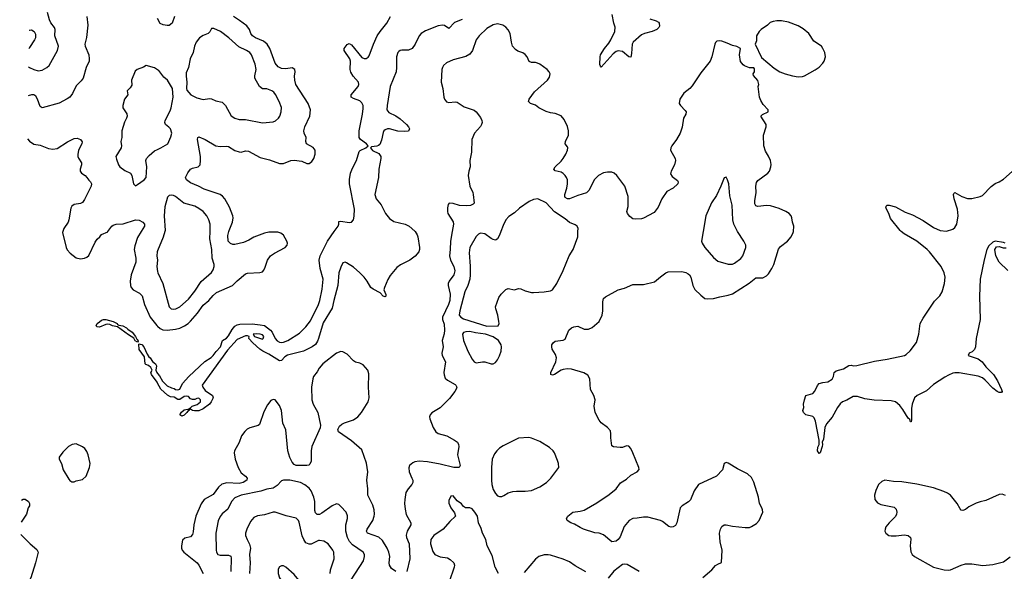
# Model space of a CAD drawing. Header units: inches. Extents: x 2057696 to 2160536, y 827480 to 1016834.
# Tile 182 of 256: x 2058697 to 2067997, y 926791 to 932001. Entities that reach past the tile are written whole.
import ezdxf

# ---------------------------------------------------------------- set-up
doc = ezdxf.new("R2010")
doc.units = ezdxf.units.IN
doc.header["$MEASUREMENT"] = 0
for name, color, linetype in [('C0952', 7, 'Continuous'), ('C0953', 7, 'Continuous'), ('C0962', 7, 'Continuous'), ('C0963', 7, 'Continuous')]:
    doc.layers.add(name, color=color, linetype=linetype)

msp = doc.modelspace()

# ---------------------------------------------------------------- linework, layer by layer
at = {"layer": 'C0952', "color": 5}
for points, elevation in [([(2059104.4, 930000), (2059100.9, 929990), (2059134.9, 929850), (2059146.3, 929826.3), (2059174.9, 929794.9), (2059230, 929752.4), (2059270, 929741.5), (2059310, 929747.6), (2059330, 929756.5), (2059350, 929773), (2059410, 929898.8), (2059430, 929926.8), (2059455.3, 929950), (2059470, 929971), (2059530, 929998.8), (2059530.9, 930000)], 520), ([(2059844.9, 930000), (2059810, 929943), (2059784.6, 929864.6), (2059779.3, 929830), (2059793.6, 929750), (2059794, 929710), (2059750.2, 929590), (2059741.5, 929530), (2059743.1, 929490), (2059750.3, 929470), (2059768.7, 929450), (2059830, 929416.5), (2059852.8, 929392.8), (2059875.2, 929310), (2059928.1, 929190), (2059992.2, 929112.2), (2060000, 929105.6)], 520), ([(2060000, 929817.4), (2059996.9, 929810), (2059993.8, 929770), (2059997.7, 929730), (2059991.7, 929670), (2060000, 929621.7)], 540), ([(2060000, 928568.3), (2059995.9, 928575.9), (2059942, 928650), (2059937, 928670), (2059947, 928690), (2059934.9, 928714.9), (2059915.1, 928735.1), (2059890, 928742.7), (2059882.7, 928750), (2059875.2, 928815.2), (2059824.4, 928884.4), (2059823.3, 928936.7), (2059830, 928940.7), (2059834.9, 928934.9), (2059850, 928933.2), (2059870, 928912.2), (2059901.4, 928841.4), (2059917.2, 928817.2), (2059930, 928808.4), (2059950, 928773.7), (2059979.6, 928750), (2059990.3, 928730), (2059983.7, 928690), (2059992.2, 928670), (2060000, 928660)], 480), ([(2058713.7, 927463.4), (2058730, 927471.8), (2058750, 927471.6), (2058779, 927450), (2058789, 927430), (2058788.7, 927410), (2058777.2, 927390), (2058762.7, 927330), (2058710.1, 927256.3)], 520), ([(2058708, 927140.4), (2058710, 927136), (2058796, 927050), (2058858, 926998), (2058872.7, 926970), (2058847.6, 926870), (2058801.3, 926730), (2058769.7, 926670), (2058753.5, 926606.5), (2058697, 926512.4)], 520)]:
    msp.add_lwpolyline(points, dxfattribs=dict(at, elevation=elevation))
for points, elevation in [([(2059810, 928954), (2059788.4, 928968.4), (2059774.2, 928994.2), (2059724.2, 929024.2), (2059621.5, 929101.5), (2059574, 929110), (2059550, 929123), (2059530, 929126), (2059510, 929123.5), (2059450, 929096.9), (2059430, 929100.7), (2059419.5, 929110), (2059429.6, 929130), (2059450, 929148.5), (2059470, 929163.1), (2059487.9, 929167.9), (2059512, 929170), (2059578.8, 929150), (2059617.6, 929130), (2059621.2, 929121.2), (2059634.3, 929114.3), (2059670.4, 929110), (2059706, 929090), (2059717.4, 929077.4), (2059760.8, 929050), (2059791.3, 929010), (2059803.8, 928983.8), (2059810, 928980.7), (2059815.3, 928964.7)], 480), ([(2059230, 927995.8), (2059191.9, 927988.1), (2059158.8, 927970), (2059103.4, 927916.6), (2059068.4, 927870), (2059068.4, 927850), (2059092.2, 927810), (2059109.2, 927749.2), (2059159.9, 927659.9), (2059170, 927647.3), (2059190, 927637.3), (2059210, 927637.3), (2059230, 927644), (2059290, 927659.1), (2059324.5, 927690), (2059356, 927770), (2059362.4, 927810), (2059343.5, 927890), (2059330, 927922.9), (2059312.6, 927950), (2059290, 927967.8)], 520)]:
    msp.add_lwpolyline(points, close=True, dxfattribs=dict(at, elevation=elevation))
at = {"layer": 'C0953', "color": 5}
for points, elevation in [([(2059330.4, 932030.4), (2059340.2, 931950), (2059327.6, 931832.4), (2059311.3, 931770), (2059314.7, 931750), (2059349.6, 931670), (2059354, 931630), (2059351.8, 931610), (2059324.2, 931550), (2059296.2, 931450), (2059277.7, 931422.3), (2059230, 931376), (2059194.6, 931305.4), (2059170, 931270.5), (2059147, 931253), (2059070, 931212.7), (2058908.8, 931168.8), (2058890, 931180.7), (2058866, 931250), (2058850, 931279.3), (2058830, 931290.3), (2058810, 931291.5), (2058777.2, 931281.8)], 540), ([(2058781.7, 931555.8), (2058788.7, 931548.7), (2058830, 931530.4), (2058870, 931519.5), (2058910, 931523.1), (2058953.2, 931550), (2058975.1, 931570), (2059054, 931710), (2059062.9, 931750), (2059029.4, 931850), (2059032.3, 931910), (2059027.2, 931927.2), (2058992.1, 931972.1), (2058979.2, 931999.2), (2058959.7, 932070)], 560), ([(2058787.4, 931903), (2058790, 931903.8), (2058810, 931904.9), (2058834.8, 931890), (2058845.2, 931865.2), (2058845.5, 931830), (2058837.1, 931810), (2058790, 931738), (2058784.5, 931726.2)], 560), ([(2060000, 931528), (2059970, 931547.3), (2059892, 931568), (2059867.7, 931552.3), (2059806, 931530), (2059786.4, 931513.6), (2059753.4, 931430), (2059757.3, 931382.7), (2059742, 931358), (2059712, 931330), (2059718, 931290), (2059686, 931250), (2059671.3, 931190), (2059671.3, 931170), (2059710, 931111.3), (2059710.7, 931090), (2059705.5, 931070), (2059686.6, 931033.4), (2059660.8, 930950), (2059663.1, 930890), (2059653.4, 930850), (2059658.4, 930810), (2059654, 930790), (2059606.7, 930710), (2059610, 930684.7), (2059630.4, 930630), (2059643.8, 930610), (2059690, 930576.3), (2059744.7, 930550), (2059754.8, 930530), (2059771.1, 930451.1), (2059790, 930432), (2059810, 930444.7), (2059871.9, 930488.1), (2059892.3, 930510), (2059898, 930610), (2059889.6, 930670), (2059894.5, 930690), (2059920.6, 930719.4), (2059970, 930762), (2060000, 930776.2)], 540), ([(2058770.5, 930876.3), (2058790, 930853), (2058830, 930824.4), (2058890, 930816.4), (2058970, 930783.7), (2059010, 930777.6), (2059050, 930784.2), (2059150, 930848.9), (2059210, 930879.5), (2059240.9, 930880.9), (2059270.7, 930870), (2059287.3, 930847.3), (2059283.8, 930830), (2059252, 930770), (2059246.4, 930726.4), (2059246.3, 930710), (2059252.6, 930692.6), (2059279.5, 930650), (2059280.3, 930630), (2059267.6, 930590), (2059267.4, 930570), (2059282.4, 930550), (2059314, 930530), (2059332.2, 930510), (2059350, 930484.9), (2059367.3, 930470), (2059375.5, 930450), (2059371.7, 930428.3), (2059310, 930304), (2059290, 930273.2), (2059270, 930263.7), (2059210, 930254.5), (2059190, 930239.3), (2059180.3, 930219.7), (2059161.1, 930110), (2059153.7, 930090), (2059114.9, 930030), (2059104.4, 930000)], 520), ([(2059530.9, 930000), (2059567.3, 930050), (2059580.8, 930059.2), (2059609.8, 930070.2), (2059674.4, 930074.4), (2059790, 930109.2), (2059826.3, 930106.3), (2059859.3, 930090), (2059877, 930070), (2059875.6, 930050), (2059844.9, 930000)], 520)]:
    msp.add_lwpolyline(points, dxfattribs=dict(at, elevation=elevation))
at = {"layer": 'C0962', "color": 5}
for points, elevation in [([(2060000, 929621.7), (2060002, 929610), (2060050.4, 929510), (2060109.2, 929289.2), (2060129.2, 929269.2), (2060150, 929266.5), (2060170.4, 929270.4), (2060210, 929288.9), (2060290, 929361.3), (2060350, 929437), (2060410, 929526.7), (2060507.6, 929612.4), (2060523.1, 929636.9), (2060534.2, 929670), (2060532.9, 929690), (2060514.6, 929750), (2060512.9, 929830), (2060492, 929930), (2060496.9, 930000)], 540), ([(2060068.2, 930000), (2060053.6, 929946.4), (2060000, 929817.4)], 540), ([(2060000, 929105.6), (2060024.9, 929084.9), (2060050, 929071.9), (2060090, 929068.4), (2060170, 929077.2), (2060210, 929088.4), (2060254.3, 929110), (2060287.7, 929132.3), (2060310, 929155), (2060376.7, 929230), (2060430, 929304), (2060484.8, 929350), (2060524.1, 929395.9), (2060556.3, 929423.7), (2060707.3, 929490), (2060750, 929535.8), (2060830, 929600.5), (2060850, 929608.2), (2060965.6, 929614.4), (2060990, 929621), (2061003.2, 929636.8), (2061015.9, 929664.1), (2061037.6, 929730), (2061064.5, 929770), (2061103.1, 929796.9), (2061204.5, 929850), (2061222, 929870), (2061225.1, 929890), (2061218.9, 929910), (2061190, 929966), (2061164.9, 929984.9), (2061134.9, 929994.9), (2061050, 929994.3), (2061010, 929984.7), (2060910, 929948.4), (2060861.6, 929918.4), (2060810, 929895.6), (2060730, 929876.2), (2060710, 929877.8), (2060687.2, 929887.2), (2060666.2, 929910), (2060664.1, 929964.1), (2060672.8, 930000)], 520), ([(2062433.2, 930000), (2062451.9, 929970), (2062458.7, 929950), (2062473.6, 929850), (2062472.9, 929830), (2062466, 929810), (2062431.8, 929768.2), (2062380.9, 929730), (2062293.5, 929686.5), (2062258, 929662), (2062195.2, 929584.7), (2062173.4, 929546.6), (2062141.3, 929470), (2062137.1, 929450), (2062154.9, 929405.1), (2062156.3, 929390), (2062150, 929382.7), (2062130, 929388.3), (2062100.4, 929420.4), (2062035.1, 929455.1), (2062012.4, 929472.4), (2061980.5, 929530), (2061949.6, 929570), (2061910.7, 929610.7), (2061850, 929663), (2061783.9, 929703.9), (2061770, 929709.5), (2061750, 929706), (2061730, 929664.5), (2061712.7, 929610), (2061700.5, 929490), (2061664, 929350), (2061650, 929276.9), (2061563.2, 929136.8), (2061520.7, 928990), (2061510, 928964.2), (2061490, 928934.2), (2061460.9, 928910), (2061376.5, 928870), (2061226.6, 928833.4), (2061202.9, 928817.1), (2061170, 928782.4), (2061150, 928780.2), (2061050, 928842.2), (2060993.2, 928870), (2060966, 928890), (2060899, 928950), (2060862, 928990), (2060866, 929010), (2060850, 929015.3), (2060830, 929014), (2060750, 928978.9), (2060661.3, 928878.7), (2060422, 928550), (2060427.3, 928530), (2060450, 928497.4), (2060517.3, 928450), (2060524.7, 928430), (2060506.7, 928390), (2060490.5, 928370), (2060430, 928324), (2060390, 928308), (2060347.2, 928307.2), (2060328, 928310), (2060310, 928322), (2060300.4, 928320.4), (2060298, 928330), (2060310, 928334.8), (2060325.2, 928350), (2060372.2, 928367.8), (2060406, 928390), (2060406, 928410), (2060390, 928426), (2060370, 928423.7), (2060350, 928414), (2060330, 928413.3), (2060310, 928420.7), (2060290, 928442.9), (2060270, 928445.1), (2060250, 928442), (2060210, 928414), (2060190, 928415.1), (2060155.5, 928435.5), (2060120.1, 928440.1), (2060093, 928453), (2060030, 928512), (2060000, 928568.3)], 480), ([(2060000, 928660), (2060017.5, 928637.5), (2060046.4, 928586.4), (2060090, 928542.4), (2060130, 928522.6), (2060157.3, 928517.3), (2060170, 928508.5), (2060190, 928504), (2060210, 928512), (2060236.4, 928563.6), (2060294.5, 928630), (2060446.9, 928773.1), (2060505.6, 928810), (2060524.5, 928830), (2060551.5, 928868.5), (2060595.1, 928910), (2060613.2, 928970), (2060650, 928994), (2060670, 929015.3), (2060705.4, 929074.6), (2060730, 929104.9), (2060750, 929118.2), (2060776, 929124), (2060893, 929127.1), (2060970, 929120.3), (2061010, 929111.9), (2061065, 929070), (2061083, 929050), (2061110, 928990.3), (2061130, 928966.4), (2061150, 928956.5), (2061170, 928953.4), (2061190, 928955.3), (2061228.5, 928971.5), (2061339.6, 929040.4), (2061400.4, 929099.6), (2061444.4, 929155.6), (2061519, 929310), (2061532, 929348), (2061554.6, 929454.6), (2061564.4, 929550), (2061534, 929650), (2061525.8, 929730), (2061534.6, 929770), (2061603.2, 929910), (2061668.5, 930000)], 480), ([(2062781.5, 930000), (2062764.8, 929910), (2062764.1, 929830), (2062758.3, 929770), (2062765.4, 929730), (2062796.8, 929670), (2062806.3, 929630), (2062799, 929590), (2062753.8, 929530), (2062745.5, 929510), (2062743.6, 929490), (2062761.6, 929410), (2062758.7, 929350), (2062748.5, 929310), (2062690.3, 929190), (2062691.7, 929170), (2062705.6, 929125.6), (2062710.1, 929070), (2062705.3, 929034.7), (2062687.1, 928970), (2062696.9, 928910), (2062685.8, 928850), (2062688.3, 928828.3), (2062719.1, 928770), (2062703.7, 928670), (2062705.9, 928645.8), (2062716.2, 928616.2), (2062736.9, 928596.9), (2062810, 928556.5), (2062817, 928550), (2062824.6, 928530), (2062819.6, 928510), (2062808, 928490), (2062756.6, 928423.4), (2062670, 928335.1), (2062590, 928287.3), (2062572.7, 928270), (2062566.7, 928250), (2062570.4, 928230), (2062602.3, 928150), (2062627.7, 928107.7), (2062650, 928092.9), (2062730.4, 928070), (2062804.4, 928030), (2062831.8, 928010), (2062842.6, 927990), (2062845.7, 927970), (2062832.9, 927890), (2062857.6, 927790), (2062848.3, 927771.7), (2062798, 927770), (2062670, 927802.6), (2062550, 927824.2), (2062470, 927830.6), (2062430, 927825.1), (2062410, 927816.8), (2062380.3, 927790), (2062372.7, 927767.3), (2062374.9, 927730), (2062402.3, 927670), (2062408.9, 927650), (2062408.9, 927630), (2062402.6, 927610), (2062367.4, 927570), (2062345.8, 927534.2), (2062333.8, 927470), (2062332, 927432.1), (2062336.7, 927376.7), (2062348.5, 927328.5), (2062392.4, 927250), (2062392.2, 927230), (2062356.9, 927170), (2062348.5, 927131.5), (2062350.2, 927110), (2062375, 927050), (2062381.2, 926910), (2062352.4, 926790)], 520), ([(2063242.5, 930000), (2063230, 929966.6), (2063210, 929932.3), (2063197.6, 929922.4), (2063190, 929919.5), (2063170, 929923.6), (2063150, 929933.3), (2063090, 929979.7), (2063050, 929983.6), (2063030, 929974), (2063010, 929952.3), (2062950, 929849.2), (2062941.2, 929798.8), (2062952.6, 929672.6), (2062953.5, 929590), (2062949.4, 929550.6), (2062931, 929489), (2062902.6, 929430), (2062854.3, 929250), (2062848.8, 929210), (2062864.6, 929190), (2062890, 929176.6), (2063110, 929105.6), (2063210, 929108.1), (2063215.1, 929110), (2063225.6, 929130), (2063223.6, 929150), (2063213, 929210), (2063193, 929270), (2063191.5, 929290), (2063222, 929378), (2063244, 929410), (2063290, 929454), (2063310, 929463), (2063370, 929450.5), (2063410, 929460.5), (2063430, 929458), (2063470, 929441.3), (2063530, 929424.2), (2063550, 929423.1), (2063650, 929432), (2063710, 929441.6), (2063730, 929450.7), (2063771.2, 929508.8), (2063830, 929630.8), (2063887.8, 929770), (2063926, 929830), (2063967.6, 929950), (2063970.5, 930000)], 540), ([(2065150, 926732.2), (2065234.6, 926805.4), (2065270, 926844.4), (2065290, 926859.5), (2065326.3, 926873.7), (2065330.9, 926990), (2065313.3, 927070), (2065308.3, 927150), (2065315.8, 927190), (2065327.6, 927212.4), (2065350, 927228.5), (2065370, 927230.3), (2065430, 927216.9), (2065550, 927203.6), (2065590, 927205.5), (2065610, 927212.9), (2065657.4, 927242.6), (2065683.1, 927270), (2065715.1, 927350), (2065714, 927370), (2065708.3, 927390), (2065686.4, 927430), (2065674.4, 927490), (2065631.2, 927631.2), (2065610, 927676.2), (2065570.9, 927710.9), (2065478, 927758), (2065390, 927812.7), (2065370, 927819), (2065351, 927809), (2065334, 927750), (2065278.8, 927690), (2065108.9, 927610), (2065067.2, 927550), (2065032.9, 927467.1), (2065012.9, 927447.1), (2064955.5, 927410), (2064936.4, 927390), (2064903.1, 927250), (2064890, 927223.7), (2064870.2, 927209.8), (2064850, 927208.2), (2064830, 927213.6), (2064770, 927262), (2064751.2, 927271.2), (2064630, 927300.5), (2064590, 927302), (2064530, 927291.2), (2064490, 927290.9), (2064452.4, 927270), (2064405.5, 927214.5), (2064370, 927115.1), (2064350, 927089.6), (2064330, 927074.5), (2064290.7, 927069.3), (2064210, 927135.1), (2064170, 927149.4), (2064130, 927154), (2064024, 927190), (2063990, 927203.6), (2063937.1, 927237.1), (2063902, 927250), (2063868.7, 927270), (2063862, 927290), (2063874, 927310), (2063922, 927350), (2063990, 927358), (2064030, 927368.7), (2064150, 927437.6), (2064263.7, 927516.3), (2064330, 927570.3), (2064372.9, 927627.1), (2064430, 927661.6), (2064470, 927698), (2064529.5, 927730.5), (2064549, 927751), (2064546, 927770), (2064489.6, 927910), (2064470, 927949.2), (2064451.3, 927971.3), (2064430, 927976.2), (2064390, 927961.3), (2064370, 927958.7), (2064306, 927966), (2064290, 927975.3), (2064281.3, 928050), (2064281.7, 928090), (2064276, 928116), (2064250, 928149.6), (2064190, 928192.6), (2064170, 928218.5), (2064132.2, 928290), (2064122.4, 928350), (2064132.3, 928410), (2064119.6, 928450), (2064088.8, 928508.8), (2064080.8, 928610), (2064063.2, 928643.2), (2064026.5, 928666.5), (2063910, 928700.3), (2063870, 928704.8), (2063830, 928698.2), (2063810.4, 928690), (2063750, 928649.8), (2063730, 928643.5), (2063713.2, 928650), (2063713.3, 928670), (2063760.9, 928770), (2063766.1, 928806.1), (2063758.8, 928838.8), (2063727.6, 928890), (2063722, 928910), (2063723.7, 928930), (2063734.5, 928950), (2063756, 928964), (2063830, 928974.9), (2063850, 928983.8), (2063885.2, 929070), (2063910, 929091.7), (2063930, 929100.2), (2063970, 929104.9), (2064030, 929078), (2064070, 929078.8), (2064104.8, 929095.2), (2064149.5, 929130.5), (2064169.5, 929150.5), (2064198, 929210), (2064203.7, 929250), (2064203.6, 929336.4), (2064212, 929368), (2064230, 929384), (2064350, 929448.2), (2064410, 929464.9), (2064490, 929500.5), (2064590, 929500.4), (2064694.7, 929525.3), (2064750, 929572.7), (2064801.2, 929610), (2064820.8, 929619.2), (2064950, 929622), (2064990, 929611.7), (2065010, 929601.1), (2065023.1, 929590), (2065035.6, 929570), (2065056.5, 929490), (2065073.7, 929453.7), (2065130, 929398), (2065170, 929368.7), (2065190, 929363.7), (2065250, 929367.6), (2065310, 929383.6), (2065390, 929397.6), (2065430, 929412.2), (2065587.2, 929512.8), (2065650, 929562.6), (2065716, 929564), (2065750, 929581.3), (2065770, 929601.3), (2065802.4, 929650), (2065821.6, 929690), (2065865, 929835), (2065881.8, 929858.2), (2065949.6, 929910), (2065984.2, 929950), (2066004.2, 929990), (2066005.1, 930000)], 520), ([(2065152.9, 930000), (2065137.1, 929910), (2065142.4, 929890), (2065168.2, 929850), (2065250, 929753.4), (2065290, 929720.7), (2065390, 929690.6), (2065430, 929693), (2065450, 929700.5), (2065510, 929746), (2065527.6, 929770), (2065554.5, 929850), (2065556.2, 929870), (2065538.4, 929910), (2065477.9, 930000)], 540), ([(2068005.4, 929890), (2067990, 929895.8), (2067910, 929909.5), (2067890, 929899.5), (2067850, 929866), (2067832.4, 929830), (2067807.1, 929732.9), (2067770.3, 929550.3), (2067761.8, 929390), (2067768.6, 929170), (2067732, 928990), (2067724.2, 928910), (2067715.6, 928884.4), (2067695.1, 928864.9), (2067666.8, 928850), (2067656.3, 928830), (2067750, 928797.7), (2067789.1, 928770), (2067823.3, 928723.3), (2067894.2, 928650), (2067934.4, 928590), (2067970.7, 928509.3), (2067976.3, 928490), (2067970, 928481.2), (2067950, 928479.5), (2067930, 928488.3), (2067890, 928522), (2067817.6, 928597.6), (2067790, 928616.8), (2067750, 928634.7), (2067570, 928666.6), (2067530, 928666.2), (2067510, 928660.9), (2067470, 928644.8), (2067435.4, 928624.6), (2067330, 928556.8), (2067263.8, 928496.2), (2067172.7, 928450), (2067150.4, 928430), (2067126.5, 928370), (2067121.5, 928330), (2067119.1, 928220.9), (2067116.9, 928203.1), (2067110, 928202), (2067103.9, 928223.9), (2067090, 928238), (2067040, 928320), (2067010, 928355.8), (2066970, 928391.2), (2066930, 928400.4), (2066767.4, 928407.4), (2066681.4, 928421.4), (2066610, 928440.5), (2066570, 928441.3), (2066510, 928406.6), (2066470, 928392), (2066447.3, 928372.7), (2066420.7, 928339.3), (2066370, 928247), (2066316.7, 928183.3), (2066302.4, 928150), (2066290, 928038), (2066276, 928010), (2066278.8, 927990), (2066275.5, 927970), (2066258, 927910), (2066250, 927904), (2066234, 927930), (2066237.2, 927962.8), (2066249, 927990), (2066249, 928030), (2066214, 928210), (2066201.1, 928241.1), (2066190, 928252.7), (2066122.7, 928270), (2066101.2, 928290), (2066095.3, 928310), (2066103.1, 928336.9), (2066102, 928370), (2066108.7, 928410), (2066122, 928450), (2066190, 928471.3), (2066206.3, 928493.7), (2066232.9, 928547.1), (2066250, 928564.7), (2066284.7, 928575.3), (2066330, 928581), (2066370, 928606), (2066384, 928630), (2066389.3, 928670), (2066410, 928684.9), (2066478.2, 928701.8), (2066530, 928733.7), (2066550, 928736.9), (2066572, 928732.1), (2066605.3, 928734.7), (2066770, 928775.6), (2066890, 928794.9), (2067055.3, 928830), (2067070, 928837.3), (2067107.5, 928872.5), (2067168.3, 928951.7), (2067189.7, 929030), (2067203.8, 929130), (2067230, 929183), (2067338.8, 929341.2), (2067388.2, 929391.8), (2067410.7, 929429.3), (2067433.3, 929510), (2067439, 929570), (2067430.7, 929610), (2067399.8, 929670), (2067291.7, 929810), (2067269.8, 929830), (2067170, 929908.9), (2067050, 929976.9), (2067024.2, 930000)], 480), ([(2068030, 929632.2), (2067949.3, 929709.3), (2067918.5, 929770), (2067906.6, 929830), (2067923.5, 929856.5), (2067950, 929859), (2067987.2, 929847.2), (2068013.7, 929846.3)], 480), ([(2062250, 926788.5), (2062210, 926816.9), (2062189, 926850), (2062187, 926870), (2062192.8, 926930), (2062182.7, 926970), (2062167.2, 927010), (2062122.5, 927082.5), (2062090, 927113.5), (2061983.7, 927150), (2061971.3, 927170), (2061979.7, 927190), (2062032.2, 927270), (2062046.1, 927310), (2062048.4, 927330), (2062046.1, 927370), (2062034.1, 927414.1), (2061985.3, 927510), (2061986.2, 927570), (2061977.4, 927650), (2061984.5, 927730), (2061973, 927813), (2061930, 927937), (2061830, 928022.3), (2061708.7, 928108.7), (2061703.6, 928130), (2061718.7, 928161.3), (2061738.8, 928181.2), (2061765.5, 928194.5), (2061850, 928221.8), (2061890, 928249.1), (2061926.8, 928290), (2061987.6, 928390), (2061999.4, 928430), (2061990.8, 928530), (2061995.6, 928655.6), (2061984.7, 928690), (2061941.4, 928741.4), (2061910, 928757.7), (2061870, 928767.1), (2061850, 928777.7), (2061790, 928840.5), (2061750, 928863.5), (2061730, 928865.4), (2061688.9, 928850), (2061560.3, 928750), (2061524.6, 928710), (2061505.4, 928674.6), (2061471.8, 928630), (2061465.3, 928610), (2061453.6, 928530), (2061456.5, 928410), (2061469.4, 928369.4), (2061513.2, 928290), (2061537.1, 928170), (2061533.7, 928146.3), (2061455.6, 927970), (2061450.3, 927930), (2061450.3, 927830), (2061438.3, 927801.7), (2061426.9, 927793.1), (2061410.3, 927789.7), (2061310, 927788.8), (2061290, 927799.1), (2061270, 927822.4), (2061250, 927864.5), (2061229.8, 927930), (2061210, 928128), (2061183, 928190), (2061169.7, 928310), (2061150, 928356), (2061110, 928409), (2061090, 928414), (2061070, 928404), (2061038.4, 928361.6), (2061003.8, 928296.2), (2060962.9, 928177.1), (2060950, 928168.2), (2060870, 928145.1), (2060847.2, 928132.8), (2060822.6, 928110), (2060791.6, 928070), (2060770, 928006.6), (2060727.4, 927930), (2060724, 927910), (2060733.2, 927850), (2060760.2, 927770), (2060790, 927721.5), (2060828.7, 927690), (2060845.3, 927670), (2060843.1, 927650), (2060808.2, 927630), (2060770, 927620.7), (2060655, 927625), (2060607.7, 927612.3), (2060574.3, 927585.7), (2060525.2, 927514.8), (2060440.9, 927470), (2060410.8, 927429.2), (2060360.6, 927310), (2060342.2, 927230), (2060336.7, 927163.3), (2060330, 927137.2), (2060310, 927117.6), (2060257.1, 927102.9), (2060235.9, 927084.1), (2060225.5, 927030), (2060225.5, 927010), (2060232.7, 926990), (2060248.2, 926970), (2060374.9, 926870), (2060390.3, 926850), (2060430.4, 926770)], 520), ([(2061829, 926710), (2061944, 926890), (2061954.7, 926930), (2061953, 926950), (2061942.9, 926970), (2061840.5, 927040.5), (2061812.6, 927072.6), (2061793, 927110), (2061776.4, 927170), (2061778.5, 927230), (2061794.7, 927290), (2061793.9, 927313.9), (2061780.5, 927350), (2061730, 927403.7), (2061710, 927421.2), (2061690, 927429.3), (2061650, 927409.6), (2061550, 927339.1), (2061530, 927328.5), (2061507.4, 927327.4), (2061490, 927342.7), (2061483.7, 927363.7), (2061483.4, 927450), (2061476.5, 927490), (2061450, 927549.7), (2061430, 927575.8), (2061390, 927607.8), (2061350, 927630.8), (2061247.7, 927652.3), (2061190, 927652.4), (2061170, 927644.2), (2061130, 927600.5), (2061090, 927574.7), (2061030, 927566.9), (2060973.9, 927546.2), (2060789.5, 927510.5), (2060730, 927484.7), (2060697.8, 927450), (2060661.6, 927378.4), (2060610, 927334.7), (2060590, 927307.3), (2060573.3, 927266.7), (2060549.2, 927150.8), (2060551.5, 926990), (2060556, 926970), (2060570, 926950.4), (2060590, 926943.2), (2060670, 926944), (2060690, 926932.2), (2060696, 926916), (2060691.6, 926790)], 540), ([(2068008.1, 927508.1), (2067978, 927518), (2067950, 927516.3), (2067822, 927458), (2067770, 927448.4), (2067730, 927435.1), (2067661.7, 927398.3), (2067630, 927374.7), (2067605.6, 927365.6), (2067590, 927369.6), (2067580.6, 927380.6), (2067551.7, 927431.7), (2067488.9, 927508.9), (2067462, 927530), (2067425.4, 927545.4), (2067330, 927578.2), (2067170, 927613.5), (2067030, 927635.4), (2066950, 927638), (2066870, 927652), (2066839.5, 927640.5), (2066810, 927609.3), (2066784.6, 927555.4), (2066771.8, 927510), (2066774, 927470), (2066798.6, 927438.6), (2066830, 927420.3), (2066955.8, 927395.8), (2066976.9, 927376.9), (2066982.8, 927350), (2066979.6, 927330), (2066970.1, 927309.9), (2066909, 927250), (2066879.6, 927210), (2066871.5, 927190), (2066870.3, 927170.3), (2066877.6, 927150), (2066907.7, 927130), (2066930, 927125.4), (2066975.8, 927124.2), (2067050, 927134.3), (2067090, 927128.2), (2067110.3, 927110.3), (2067113.4, 927093.4), (2067107.2, 927030), (2067114.4, 926974.4), (2067128.2, 926950), (2067148.2, 926930), (2067330, 926829), (2067430, 926803.1), (2067470, 926800.3), (2067490, 926804.6), (2067590.9, 926849.1), (2067630, 926860.9), (2067690, 926862.3), (2067793.8, 926846.2), (2067890, 926855.5), (2067990, 926880.5), (2068053.1, 926926.9)], 520), ([(2063221.2, 926770), (2063189, 926830), (2063158.6, 926938.6), (2063114, 927030), (2063099, 927090), (2063069.4, 927149.4), (2063055.5, 927195.5), (2063029.2, 927250), (2063021.2, 927310), (2062997.2, 927350), (2062970, 927381.2), (2062950, 927389.2), (2062909.4, 927389.4), (2062890, 927404), (2062870, 927429), (2062830, 927455.3), (2062790, 927502), (2062770, 927499), (2062750, 927458), (2062750, 927434), (2062770, 927391.3), (2062804.1, 927344.1), (2062814, 927310), (2062759.9, 927260.1), (2062697.1, 927190), (2062608, 927130), (2062579.3, 927090), (2062576.4, 927050), (2062598, 926978), (2062619.1, 926950), (2062670, 926928.9), (2062737, 926917), (2062762, 926902), (2062798, 926870), (2062804.4, 926850), (2062801.1, 926830), (2062752.4, 926690)], 540), ([(2061628.6, 926771.4), (2061634.3, 926805.7), (2061666.9, 926910), (2061663.1, 926970), (2061654, 926990), (2061612.1, 927050), (2061570, 927075), (2061530, 927083.1), (2061519.4, 927080.6), (2061450, 927046), (2061430, 927046.2), (2061401.1, 927061.1), (2061379.4, 927090), (2061365.2, 927125.2), (2061335.9, 927255.9), (2061329.8, 927269.8), (2061310, 927291.3), (2061215.2, 927315.2), (2061110, 927349.7), (2061090, 927349.7), (2061010, 927322.6), (2060943.9, 927316.1), (2060910, 927299.5), (2060878.6, 927261.4), (2060841.6, 927190), (2060830.4, 927150), (2060830.4, 927130), (2060844.6, 927090), (2060867.7, 927047.7), (2060877.6, 927010), (2060868.2, 926950), (2060874, 926870), (2060868.8, 926768.8)], 560), ([(2064044.9, 926784.9), (2063942.8, 926842.8), (2063890, 926880.7), (2063830, 926905.6), (2063710, 926942), (2063690, 926947), (2063650, 926947), (2063601, 926930), (2063570, 926906), (2063461.2, 926778.8)], 540), ([(2064549.7, 926789.7), (2064435.3, 926855.3), (2064410, 926859.5), (2064390, 926853.6), (2064310, 926791.2), (2064255.1, 926724.9)], 540)]:
    msp.add_lwpolyline(points, dxfattribs=dict(at, elevation=elevation))
for points, elevation in [([(2060930, 929035.1), (2060902, 929030), (2060914, 929010), (2060990, 928982), (2060998, 928990), (2061004, 929010), (2060990, 929024), (2060970, 929031.8)], 480), ([(2062950, 929054.8), (2062910, 929053.7), (2062890, 929046), (2062879, 929030), (2062890, 928970.7), (2062930, 928870.8), (2062970, 928796), (2062990, 928770.8), (2063010, 928759.1), (2063070, 928770.4), (2063090, 928768.2), (2063150, 928750.5), (2063170, 928750.6), (2063190, 928764), (2063210, 928787.3), (2063230, 928824.9), (2063245.7, 928870), (2063248, 928910), (2063243.5, 928930), (2063219.1, 928970), (2063170, 929006.2), (2063097, 929030), (2063002.6, 929042.5)], 540), ([(2060230, 928256.2), (2060209.6, 928270), (2060224.6, 928295.4), (2060250, 928317.3), (2060283.6, 928323.6), (2060299.6, 928319.6), (2060298, 928310), (2060280.7, 928299.3), (2060277.1, 928290), (2060250, 928265.1)], 480), ([(2063505.5, 928054.5), (2063410, 928049.3), (2063262.9, 927977.1), (2063230, 927954.5), (2063203.8, 927930), (2063180.8, 927899.2), (2063161.3, 927850), (2063152, 927770), (2063152.7, 927650), (2063156.3, 927610), (2063170, 927562), (2063190, 927524.7), (2063210, 927504.7), (2063230, 927496), (2063250, 927496), (2063270, 927506), (2063309.6, 927530.4), (2063355.9, 927544.1), (2063390, 927548.2), (2063470, 927546.4), (2063530, 927553), (2063609.2, 927590), (2063672.7, 927630), (2063713.2, 927670), (2063789.2, 927770), (2063786, 927810), (2063777.5, 927837.5), (2063749.4, 927909.4), (2063735.3, 927930), (2063700.7, 927960.7), (2063610, 928016.2), (2063530.9, 928049.1)], 540), ([(2061170, 926842.7), (2061150, 926832.7), (2061139.1, 926810), (2061139.3, 926770), (2061150.4, 926730), (2061170, 926699.1), (2061230.8, 926650), (2061306, 926610), (2061350, 926576), (2061370, 926584.7), (2061378.7, 926630), (2061375.1, 926650), (2061365.1, 926670), (2061290, 926760.9), (2061210, 926829.3), (2061190, 926840.9)], 580)]:
    msp.add_lwpolyline(points, close=True, dxfattribs=dict(at, elevation=elevation))
at = {"layer": 'C0963', "color": 5}
for points, elevation in [([(2060158.7, 932030), (2060136.4, 931970), (2060110, 931947.3), (2060090, 931946.6), (2060053.8, 931953.8), (2060025.4, 931965.4), (2060000, 932011.3)], 520), ([(2060672.8, 930000), (2060675.2, 930010), (2060705.7, 930090), (2060712.5, 930130), (2060710.8, 930150), (2060678.5, 930230), (2060633.3, 930310), (2060613.2, 930333.2), (2060589.6, 930350), (2060439.8, 930399.8), (2060386.3, 930430), (2060310, 930459.8), (2060271.5, 930490), (2060264.2, 930510), (2060285.9, 930554.1), (2060311.8, 930588.2), (2060330, 930599.6), (2060382.7, 930610), (2060400.5, 930630), (2060406, 930670), (2060403.5, 930710), (2060375.1, 930870), (2060381.2, 930890), (2060390, 930894.4), (2060450.4, 930870), (2060550.8, 930810.8), (2060590, 930802.5), (2060650, 930806.2), (2060670, 930802), (2060730, 930766.2), (2060770, 930751.8), (2060790, 930751.1), (2060830, 930761.3), (2060858.9, 930758.9), (2060970, 930699.7), (2061056.7, 930676.7), (2061150, 930643.1), (2061190, 930643), (2061259, 930670), (2061290, 930675.3), (2061363.4, 930663.4), (2061410, 930643), (2061430, 930642), (2061456.9, 930663.1), (2061475.1, 930690), (2061488.2, 930730), (2061486.9, 930770), (2061470, 930794.5), (2061405.6, 930830), (2061401.3, 930850), (2061404, 930890), (2061384, 930930), (2061380.4, 930950), (2061389.8, 930990.2), (2061438.3, 931090), (2061443.5, 931150), (2061421.5, 931210), (2061303.8, 931390), (2061294.6, 931430), (2061293.7, 931466.3), (2061299.5, 931510), (2061296, 931530), (2061270, 931545.1), (2061210, 931538.3), (2061170, 931540.8), (2061137.2, 931557.2), (2061110, 931592), (2061061, 931730), (2061035.3, 931770), (2060998.7, 931798.7), (2060923.9, 931830), (2060895.3, 931850), (2060880.4, 931870), (2060866.2, 931910), (2060842.3, 931942.3), (2060774.5, 931994.5), (2060718, 932030)], 520), ([(2061668.5, 930000), (2061704.8, 930050), (2061711.1, 930071.1), (2061710, 930096), (2061730, 930099), (2061810, 930085.4), (2061830.9, 930090), (2061849.8, 930110), (2061855.9, 930144.2), (2061858, 930210), (2061813.5, 930450), (2061813.1, 930493.1), (2061820.7, 930550), (2061839.7, 930600.3), (2061876.9, 930670), (2061903.9, 930756.1), (2061913.1, 930766.9), (2061966.4, 930790), (2061988.3, 930810), (2061974.2, 930830), (2061917.6, 930870), (2061904.8, 930890), (2061902.8, 930950), (2061936.5, 931110), (2061942.6, 931162.6), (2061941, 931190), (2061930, 931215.8), (2061910, 931235.6), (2061850, 931256.9), (2061827.6, 931270), (2061828, 931290), (2061893.7, 931370), (2061901.7, 931390), (2061896.4, 931410), (2061846.6, 931466.6), (2061824.2, 931504.2), (2061818, 931530), (2061820.7, 931610), (2061816.9, 931630), (2061762.4, 931710), (2061762, 931730), (2061790, 931766.4), (2061810, 931776.9), (2061830, 931764.4), (2061930, 931645.7), (2061950, 931635.3), (2061970, 931634), (2061980.4, 931639.6), (2061990, 931646), (2061998.7, 931661.3), (2062037.4, 931770), (2062074.6, 931850), (2062101.2, 931890), (2062165.6, 931970), (2062198.4, 932030)], 480), ([(2062876.4, 932003.6), (2062804.4, 931975.6), (2062750, 931918.4), (2062710, 931945.4), (2062690, 931950.6), (2062650, 931942), (2062530, 931896.7), (2062489.3, 931870.7), (2062471.6, 931850), (2062433.2, 931770), (2062403.1, 931730), (2062370, 931713.3), (2062305.9, 931714.1), (2062290, 931711.1), (2062278, 931702), (2062268, 931690), (2062255.4, 931650), (2062257.6, 931550), (2062252.8, 931507.2), (2062197.1, 931370), (2062166.5, 931190), (2062165.2, 931150), (2062185, 931125), (2062250, 931093), (2062290, 931066.2), (2062350.1, 931010.1), (2062368.2, 930990), (2062377.7, 930970), (2062370, 930949.1), (2062335.4, 930944.6), (2062269.5, 930949.5), (2062190, 930969.8), (2062170, 930968.9), (2062150, 930961.8), (2062136.9, 930950), (2062130, 930936.2), (2062115.7, 930864.3), (2062098, 930822), (2062087.6, 930812.4), (2062070, 930805.8), (2062019.2, 930800.8), (2062011.4, 930790), (2062030, 930766.2), (2062090, 930735.9), (2062108.4, 930710), (2062109.3, 930690), (2062088.4, 930590), (2062086.5, 930510), (2062052.7, 930350), (2062065.6, 930310), (2062110, 930252.8), (2062151.9, 930170), (2062190, 930124.8), (2062230, 930094.5), (2062338.4, 930070), (2062376.6, 930050), (2062430, 930005.2), (2062433.2, 930000)], 480), ([(2064650, 932007.9), (2064710, 931990.2), (2064730, 931978.7), (2064737.4, 931970), (2064739.4, 931940.6), (2064733.7, 931926.3), (2064714.4, 931910), (2064672, 931890), (2064598.4, 931870), (2064570, 931857), (2064491.3, 931790), (2064480.7, 931770), (2064477.2, 931682.8), (2064470, 931647.3), (2064450, 931651.6), (2064390, 931699.8), (2064350, 931707.9), (2064330, 931700.3), (2064302.2, 931677.8), (2064190, 931553.2), (2064181.6, 931561.6), (2064178, 931578), (2064179.8, 931650), (2064184.2, 931670), (2064219.4, 931730), (2064260.9, 931779.1), (2064280.2, 931810), (2064317.1, 931890), (2064323.1, 931930), (2064309.8, 931970), (2064294, 932050)], 480), ([(2066005.1, 930000), (2066009.6, 930050), (2065996.9, 930090), (2065991.5, 930130), (2065982.9, 930150), (2065964.5, 930170), (2065935.1, 930190), (2065870, 930218.5), (2065790, 930243.5), (2065750, 930246), (2065670, 930236.9), (2065650, 930244.5), (2065642.2, 930262.2), (2065640.9, 930290), (2065654.4, 930370), (2065651, 930430), (2065657, 930463), (2065670, 930481.6), (2065765.1, 930550), (2065780.5, 930570), (2065793, 930610), (2065794.9, 930634.9), (2065789.6, 930670), (2065771.2, 930711.2), (2065740.1, 930760.1), (2065725.4, 930810), (2065721.6, 930910), (2065747, 930990), (2065746.6, 931010), (2065699, 931090), (2065712.9, 931107.1), (2065766, 931130), (2065768, 931150), (2065720.1, 931200.1), (2065696.6, 931236.6), (2065686, 931270), (2065673.2, 931370), (2065679, 931390), (2065670, 931426), (2065627.3, 931472.7), (2065626, 931490), (2065638, 931510), (2065636.4, 931536.4), (2065630, 931546), (2065592, 931548), (2065544.8, 931564.8), (2065530, 931574), (2065504.8, 931604.8), (2065497.2, 931670), (2065506, 931730), (2065470, 931748.7), (2065430, 931757.2), (2065381, 931781), (2065330, 931798.4), (2065310, 931802.9), (2065283.1, 931796.9), (2065270, 931785.2), (2065262.4, 931770), (2065236.1, 931650), (2065217.8, 931610), (2065130, 931499.6), (2065050, 931378), (2065027.3, 931352.7), (2064970, 931306), (2064945.5, 931270), (2064933.4, 931250), (2064927.3, 931210), (2064937.3, 931190), (2064983.4, 931143.4), (2064990.8, 931130), (2064987.7, 931110), (2064968.4, 931070), (2064955.3, 930984.7), (2064934.9, 930930), (2064900.5, 930870), (2064858, 930810), (2064848.2, 930790), (2064845.5, 930770), (2064887.3, 930690), (2064890.6, 930670), (2064882, 930630), (2064850.7, 930570), (2064844.7, 930544.7), (2064860.5, 930520.5), (2064910, 930481), (2064917.3, 930470), (2064914, 930450), (2064870, 930409.5), (2064810, 930378), (2064763.7, 930310), (2064728, 930230), (2064690, 930180.5), (2064590, 930125.4), (2064570, 930119.7), (2064510, 930118.4), (2064490, 930121.4), (2064461.5, 930141.5), (2064437.7, 930170), (2064432.1, 930187.9), (2064443.6, 930236.4), (2064444, 930330), (2064413, 930430), (2064337.4, 930530), (2064311.4, 930551.4), (2064290, 930559.7), (2064250, 930562), (2064210, 930555.1), (2064163, 930530), (2064127, 930493), (2064071.5, 930388.5), (2064050, 930365.6), (2063970, 930341.6), (2063890, 930308.3), (2063870, 930308), (2063850, 930320.9), (2063845.4, 930330), (2063846.4, 930350), (2063865.5, 930410), (2063871.4, 930450), (2063870, 930488.7), (2063863.1, 930510), (2063850.8, 930530), (2063830, 930549.8), (2063810, 930560.3), (2063754.1, 930574.2), (2063743.5, 930590), (2063754, 930610), (2063810, 930664.4), (2063829.8, 930690), (2063854.7, 930730), (2063871, 930770), (2063873.7, 930790), (2063870, 930801.2), (2063849.6, 930830), (2063851.1, 930850), (2063880.3, 930910), (2063880.9, 930950), (2063870, 930992.3), (2063838.6, 931058.6), (2063810, 931093.3), (2063756.1, 931116.1), (2063710, 931121.1), (2063670, 931133.7), (2063602, 931170), (2063570, 931194.3), (2063521.2, 931210), (2063503.6, 931230), (2063508.2, 931250), (2063560, 931320), (2063683.7, 931430), (2063700.1, 931459.9), (2063706.6, 931490), (2063698, 931510), (2063680.9, 931530), (2063610, 931580.4), (2063588.3, 931591.7), (2063570, 931596.3), (2063530, 931596.2), (2063510, 931606), (2063489.7, 931650), (2063470, 931673.7), (2063450, 931687.4), (2063403.4, 931703.4), (2063379.1, 931719.1), (2063352.3, 931752.3), (2063341.5, 931790), (2063329.7, 931869.7), (2063310, 931904.5), (2063289.5, 931930), (2063260.9, 931950), (2063210, 931961.1), (2063170, 931952.4), (2063110, 931916.9), (2063036.5, 931850), (2063009.1, 931810), (2062975.2, 931710), (2062950, 931675.6), (2062910, 931652.9), (2062790, 931621.1), (2062730, 931594.3), (2062701.1, 931570), (2062689.4, 931550.6), (2062684.5, 931530), (2062677.8, 931410), (2062693.6, 931350), (2062704.4, 931270), (2062709.1, 931250), (2062717.6, 931237.6), (2062730, 931224.9), (2062750, 931217.8), (2062810, 931225.8), (2062830, 931223.6), (2062896.7, 931176.7), (2062990, 931148.1), (2063010.1, 931130.1), (2063050, 931076.5), (2063061.9, 931050), (2063064.1, 931030), (2063060.5, 931010), (2063050, 930993.1), (2062993.4, 930930), (2062969.1, 930870.9), (2062963.2, 930750), (2062950.2, 930670), (2062952.8, 930610), (2062939.1, 930570), (2062933.6, 930530), (2062947.8, 930430), (2062976, 930370), (2062981.1, 930350), (2062990.5, 930269.5), (2062980.7, 930259.3), (2062954.4, 930245.6), (2062916.1, 930243.9), (2062850, 930247.2), (2062790, 930266.3), (2062752.8, 930267.2), (2062744.8, 930255.2), (2062737.2, 930222.8), (2062736.5, 930190), (2062741.7, 930170), (2062790, 930092.7), (2062794.5, 930070), (2062781.5, 930000)], 520), ([(2060000, 930776.2), (2060030, 930790.4), (2060095.1, 930830), (2060126.2, 930893.8), (2060133.6, 930930), (2060122.9, 930970), (2060107, 930987), (2060073.2, 931010), (2060066.6, 931030), (2060069.6, 931050), (2060118.3, 931141.7), (2060127.1, 931170), (2060146.3, 931270), (2060139.3, 931350), (2060092.3, 931430), (2060059.1, 931459.1), (2060010, 931521.6), (2060000, 931528)], 540), ([(2065477.9, 930000), (2065470, 930011.8), (2065441.1, 930070), (2065432.4, 930110), (2065427.8, 930250), (2065404.1, 930335.9), (2065395.1, 930450), (2065384, 930490), (2065370, 930515.3), (2065350, 930508.7), (2065320.7, 930430), (2065278.6, 930341.4), (2065233, 930270), (2065179.3, 930150), (2065152.9, 930000)], 540), ([(2067024.2, 930000), (2067013, 930010), (2066923.3, 930123.3), (2066908, 930170), (2066883.6, 930210), (2066878, 930230), (2066881.6, 930238.4), (2066892, 930248), (2066910, 930250.3), (2066970, 930232.9), (2067062.3, 930182.3), (2067130, 930157.2), (2067230, 930105), (2067330, 930038.7), (2067390, 930008.5), (2067450, 930004.2), (2067510, 930022.8), (2067530, 930039.6), (2067548.8, 930070), (2067561.6, 930150), (2067554.9, 930210), (2067523.2, 930310), (2067517.6, 930350), (2067520.8, 930359.2), (2067530, 930367.7), (2067595.5, 930330), (2067650, 930311.5), (2067690, 930311.7), (2067770, 930330.3), (2067790, 930341.7), (2067872.9, 930427.1), (2067910, 930453.4), (2067950, 930470.3), (2067990, 930495.6), (2068072.7, 930567.3)], 480), ([(2060496.9, 930000), (2060497.6, 930010), (2060496.1, 930070), (2060485.1, 930110), (2060463.5, 930150), (2060430.6, 930190.6), (2060390, 930218), (2060350, 930239.2), (2060248.9, 930268.9), (2060170, 930331.5), (2060150, 930341.6), (2060130, 930345.1), (2060110, 930340.9), (2060094.6, 930325.4), (2060067.9, 930232.1), (2060062.2, 930150), (2060071, 930010), (2060068.2, 930000)], 540), ([(2063970.5, 930000), (2063972.3, 930030), (2063962.7, 930050), (2063943.8, 930063.8), (2063890, 930086.9), (2063850, 930121.5), (2063747.6, 930187.6), (2063670, 930272), (2063590, 930307.6), (2063550, 930303), (2063510, 930283.6), (2063418.7, 930221.3), (2063370, 930177), (2063318.6, 930141.4), (2063290.2, 930109.8), (2063263.6, 930056.4), (2063242.5, 930000)], 540)]:
    msp.add_lwpolyline(points, dxfattribs=dict(at, elevation=elevation))
for points, elevation in [([(2065891.3, 931991.3), (2065848.8, 931991.2), (2065814.9, 931985.1), (2065786.2, 931973.8), (2065761, 931950), (2065701, 931910), (2065681, 931890), (2065656, 931850), (2065658, 931802), (2065644.7, 931770), (2065704.9, 931644.9), (2065824.4, 931544.4), (2065876, 931510), (2065928.9, 931488.9), (2065998, 931470), (2066050, 931462.3), (2066090, 931463.7), (2066110, 931470.4), (2066211.8, 931528.2), (2066247.5, 931552.5), (2066282.7, 931590), (2066294.5, 931610), (2066307, 931650), (2066300.7, 931690), (2066284.5, 931730), (2066270, 931752.3), (2066199.5, 931799.5), (2066150, 931871.8), (2066096.3, 931916.3), (2066050, 931944.7), (2065958.3, 931978.3)], 520), ([(2060530, 931919), (2060510, 931918), (2060494, 931886), (2060478.8, 931870), (2060430, 931851.5), (2060394.9, 931830), (2060364.7, 931790), (2060349.2, 931750), (2060334.3, 931690), (2060306.9, 931630), (2060292.4, 931550), (2060270, 931498), (2060268.6, 931468.6), (2060277.3, 931410), (2060271.3, 931350), (2060276.9, 931336.9), (2060314.8, 931290), (2060370, 931262), (2060430, 931248.8), (2060490, 931256), (2060510, 931253.4), (2060550, 931234.9), (2060610, 931223.1), (2060642.4, 931190), (2060694.1, 931094.1), (2060730, 931070.3), (2060770, 931058.9), (2060830, 931059.5), (2060990, 931028.5), (2061090, 931035.5), (2061114.3, 931045.7), (2061140.9, 931070), (2061154, 931090), (2061167.6, 931130), (2061171.2, 931171.2), (2061148.2, 931228.2), (2061114.1, 931294.2), (2061096.6, 931316.6), (2061079, 931330), (2061030, 931347.6), (2060989.7, 931349.7), (2060962, 931370), (2060919.6, 931450), (2060918, 931470), (2060929.8, 931530), (2060921.6, 931581.6), (2060885.1, 931670), (2060869.8, 931689.8), (2060840.7, 931710), (2060765.9, 931745.9), (2060672.6, 931830), (2060594.5, 931890)], 540)]:
    msp.add_lwpolyline(points, close=True, dxfattribs=dict(at, elevation=elevation))

doc.saveas('drawing.dxf')
